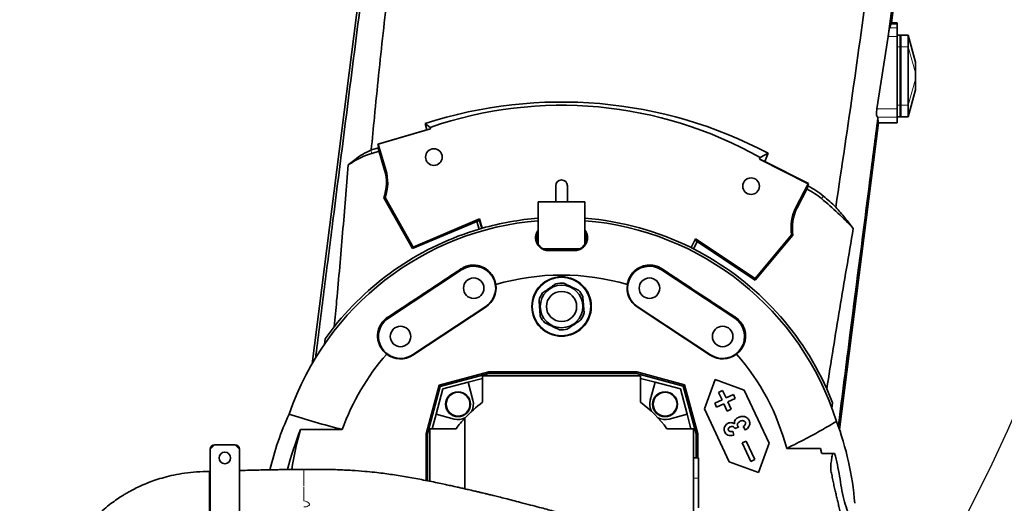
# Model space of a CAD drawing. Header units: millimetres. Extents: x 0 to 11920, y 0 to 8400.
# Tile 9 of 48: x 2539 to 3212, y 4770 to 5100. Entities that reach past the tile are written whole.
import ezdxf

# ---------------------------------------------------------------- set-up
doc = ezdxf.new("R2010")
doc.units = ezdxf.units.MM
doc.header["$LTSCALE"] = 20
doc.layers.add('THICK_LINE', color=7, linetype='Continuous')
doc.styles.add('SLDTEXTSTYLE0', font='TXT', dxfattribs={"width": 0.605})
doc.dimstyles.new('SLDDIMSTYLE2', dxfattribs={"dimtxt": 70, "dimasz": 70, "dimexe": 0, "dimexo": 0.0625, "dimgap": 17.5, "dimtad": 1, "dimdec": 0, "dimrnd": 1e-09, "dimzin": 12, "dimdsep": 46, "dimtxsty": 'SLDTEXTSTYLE0', "dimsah": 1, "dimcen": 0.09, "dimadec": 0, "dimazin": 3, "dimtfac": 1, "dimtofl": 0, "dimtmove": 0, "dimatfit": 3, "dimfxl": 1, "dimfrac": 2, "dimtolj": 1, "dimtzin": 12, "dimarcsym": 0})

# ---------------------------------------------------------------- blocks, each defined once
blk = doc.blocks.new('_D_8')
at = {"layer": 'THICK_LINE'}
for p, q in [((2950.23, 6742), (5571.25, 6742)), ((5541.25, 3291), (5541.25, 6742)), ((2949.34, 3291), (5571.25, 3291))]:
    blk.add_line(p, q, dxfattribs=at)
for points in [[(5541.25, 6742), (5531.25, 6672), (5551.25, 6672)], [(5541.25, 3291), (5551.25, 3361), (5531.25, 3361)]]:
    blk.add_solid(points, dxfattribs=at)
at = {"layer": 'THICK_LINE', "insert": (5451.01, 4909.56), "char_height": 70, "attachment_point": 1, "rotation": 90, "style": 'SLDTEXTSTYLE0'}
blk.add_mtext('3451', dxfattribs=at)

msp = doc.modelspace()

# ---------------------------------------------------------------- linework, layer by layer
at = {"color": 7, "linetype": 'Continuous', "lineweight": 35}
for p, q in [((2828.0094767, 5563.1784867), (2738.9279787, 4865.4070342)), ((3134.6076925, 5098.3081179), (3155.8250153, 5264.5024736)), ((3133.4300901, 5094.8746605), (3134.3107594, 5097.4423697)), ((3134.3107594, 5097.4423697), (3134.6076925, 5098.3081179)), ((3138.5382033, 5098.3081179), (3134.6076925, 5098.3081179)), ((3138.5382033, 5098.3081179), (3138.5382033, 5097.4423697)), ((3138.5382033, 5097.4423697), (3138.5382033, 5094.8746605)), ((3138.5382033, 5094.8746605), (3138.5382033, 5088.9652874)), ((3132.3602005, 5088.9652874), (3124.6617467, 5039.6524423)), ((3138.5382033, 5090.0024736), (3140.5382033, 5090.0024736)), ((3138.5382033, 5088.9652874), (3138.5382033, 5039.6524423)), ((3140.5382033, 5082.0024736), (3140.5382033, 5090.0024736)), ((3140.5382033, 5089.868499), (3141.0382033, 5090.0024736)), ((3146.0382033, 5090.0024736), (3141.0382033, 5090.0024736)), ((3141.0382033, 5090.0024736), (3141.0382033, 5082.0024736)), ((3151.0382033, 5071.5024736), (3146.0382033, 5090.0024736)), ((3146.0382033, 5090.0024736), (3146.0382033, 5082.0024736)), ((3140.5382033, 5042.0024736), (3140.5382033, 5082.0024736)), ((3141.0382033, 5082.0024736), (3141.0382033, 5042.0024736)), ((3146.0382033, 5082.0024736), (3146.0382033, 5042.0024736)), ((3151.0382033, 5071.5024719), (3151.0382033, 5071.2498374)), ((3151.0382033, 5071.2498374), (3151.0382033, 5064.1787695)), ((3151.0382033, 5064.1787695), (3151.0382033, 5059.8261777)), ((3151.0382033, 5059.8261777), (3151.0382033, 5052.7551099)), ((3146.0382033, 5034.0024736), (3151.0382033, 5052.5024736)), ((3151.0382033, 5052.7551099), (3151.0382033, 5052.5024736)), ((3138.5382033, 5039.6524423), (3138.5382033, 5033.7793546)), ((3140.5382033, 5034.0024736), (3140.5382033, 5042.0024736)), ((3141.0382033, 5042.0024736), (3141.0382033, 5034.0024736)), ((3146.0382033, 5042.0024736), (3146.0382033, 5034.0024736)), ((3099.1186468, 4820.3239853), (3125.8874029, 5030.0024736)), ((3125.0739326, 5033.7793546), (3125.3574372, 5033.5369455)), ((3125.5168376, 5030.0024736), (3125.3574372, 5033.5369455)), ((3138.5382033, 5030.0024736), (3125.5168376, 5030.0024736)), ((3138.5382033, 5034.0024736), (3140.5382033, 5034.0024736)), ((3138.5382033, 5033.7793546), (3138.5382033, 5030.0024736)), ((3140.5382033, 5034.1364482), (3141.0382033, 5034.0024736)), ((3146.0382033, 5034.0024736), (3141.0382033, 5034.0024736)), ((2817.2233989, 5025.2908035), (2783.9258343, 5015.4650604)), ((2784.172555, 5015.331102), (2819.8475988, 5025.8985314)), ((2817.2233989, 5025.2908035), (2816.2309001, 5029.5163251)), ((2816.2309001, 5029.5163251), (2819.5408162, 5026.9282886)), ((2819.8475988, 5025.8985314), (2817.2233989, 5025.2908035)), ((2819.8475988, 5025.8985314), (2819.5408162, 5026.9282886)), ((2779.3704635, 5011.456822), (2779.0803451, 5011.3293018)), ((2779.3704635, 5011.456822), (2784.6389098, 5013.0263836)), ((2779.7223944, 5009.1617794), (2784.6565429, 5010.6233408)), ((2783.9258343, 5015.4650604), (2784.6389098, 5013.0263836)), ((2784.172555, 5015.331102), (2783.9258343, 5015.4650604)), ((2789.3175718, 4997.9618162), (2784.172555, 5015.331102)), ((2784.6389098, 5013.0263836), (2784.2844276, 5011.8795811)), ((2788.4805038, 4997.7138653), (2784.2844276, 5011.8795811)), ((2768.0371768, 5004.7812541), (2763.6629213, 5001.3365099)), ((3044.9613772, 5006.2332298), (3044.4899934, 5005.265292)), ((3077.6622393, 4988.3631885), (3044.4899934, 5005.265292)), ((3044.4899934, 5005.265292), (3048.1556871, 5003.6687018)), ((3050.477328, 5009.1990051), (3044.9613772, 5006.2332298)), ((3050.477328, 5009.1990051), (3048.1556871, 5003.6687018)), ((3048.1556871, 5003.6687018), (3078.0617966, 4988.4930125)), ((2905.3382033, 4987.0024736), (2905.3382033, 4976.0024736)), ((2913.3382033, 4976.0024736), (2913.3382033, 4987.0024736)), ((3069.4380753, 4972.2223578), (3077.6622393, 4988.3631885)), ((3070.2159411, 4971.8260154), (3077.4157469, 4985.9564299)), ((3078.0617966, 4988.4930125), (3077.2916195, 4986.9691903)), ((3077.2916195, 4986.9691903), (3077.4359181, 4986.8989171)), ((3077.2916195, 4986.9691903), (3077.3278437, 4986.6756374)), ((3077.3278437, 4986.6756374), (3077.4157469, 4985.9564299)), ((3077.6622393, 4988.3631885), (3078.0617966, 4988.4930125)), ((2788.8266327, 4978.9119051), (2787.8693967, 4978.830911)), ((2807.5663391, 4944.0166831), (2787.8693967, 4978.830911)), ((2807.9424802, 4945.1247591), (2788.8266327, 4978.9119051)), ((2893.3382033, 4976.0024736), (2925.3382033, 4976.0024736)), ((2893.3382033, 4971.0024736), (2893.3382033, 4976.0024736)), ((2893.3382033, 4947.0024736), (2893.3382033, 4971.0024736)), ((2925.3382033, 4971.0024736), (2925.3382033, 4976.0024736)), ((2925.3382033, 4947.0024736), (2925.3382033, 4971.0024736)), ((2852.6074232, 4963.135489), (2807.5663391, 4944.0166831)), ((2853.2239751, 4964.3456133), (2807.9424802, 4945.1247591)), ((2851.3935801, 4962.6202432), (2852.9611574, 4957.328191)), ((2852.6074232, 4963.135489), (2853.1442942, 4963.8914099)), ((2853.1442942, 4963.8914099), (2853.2239751, 4964.3456133)), ((2853.1442942, 4963.8914099), (2854.8881319, 4957.8884074)), ((2855.0954529, 4957.9474239), (2853.2239751, 4964.3456133)), ((3000.7323176, 4950.6452429), (2997.7533747, 4944.7241871)), ((3000.8614243, 4949.51286), (3000.5262093, 4950.2355746)), ((3000.7323176, 4950.6452429), (3041.4962539, 4923.664182)), ((3000.8614243, 4949.51286), (3041.6641657, 4922.5061147)), ((3041.4962539, 4923.664182), (3066.4492231, 4953.4019727)), ((3041.6641657, 4922.5061147), (3067.37567, 4953.1478924)), ((3066.4492231, 4953.4019727), (3067.37567, 4953.1478924)), ((2807.9424802, 4945.1247591), (2807.5663391, 4944.0166831)), ((2893.3382033, 4947.0024736), (2896.3382033, 4944.0024736)), ((2896.3382033, 4944.0024736), (2922.3382033, 4944.0024736)), ((2918.3382033, 4942.9526097), (2900.3382033, 4942.9526097)), ((2918.3382033, 4942.72426), (2900.3382033, 4942.72426)), ((2922.3382033, 4944.0024736), (2925.3382033, 4947.0024736)), ((2999.4553175, 4943.8672687), (3001.9610454, 4948.7850367)), ((2841.0755702, 4929.5216147), (2791.0755702, 4896.5216147)), ((2977.6008364, 4929.5216147), (3027.6008364, 4896.5216147)), ((3041.4962539, 4923.664182), (3041.6641657, 4922.5061147)), ((2807.6008364, 4871.4833325), (2857.6008364, 4904.4833325)), ((2807.7596127, 4871.2427624), (2857.7596127, 4904.2427624)), ((2960.9167939, 4904.2427624), (3010.9167939, 4871.2427624)), ((3011.0755702, 4871.4833325), (2961.0755702, 4904.4833325)), ((2747.8132679, 4882.3798772), (2754.0135087, 4890.6005693)), ((2747.3931398, 4878.4839036), (2747.8132679, 4882.3798772)), ((2825.6462963, 4850.6943806), (2859.5942837, 4859.7907164)), ((2826.5235071, 4849.8171698), (2859.7357258, 4858.7163569)), ((2855.3382033, 4855.3947785), (2845.4687428, 4852.7502645)), ((2855.3382033, 4857.0024736), (2855.3382033, 4839.0024736)), ((2963.3382033, 4857.0024736), (2855.3382033, 4857.0024736)), ((2859.5942837, 4859.7907164), (2859.7357258, 4858.7163569)), ((2859.5942837, 4859.7907164), (2960.6701794, 4859.7907164)), ((2859.7357258, 4858.7163569), (2960.5287373, 4858.7163569)), ((2960.6701794, 4859.7907164), (2960.5287373, 4858.7163569)), ((2960.5287373, 4858.7163569), (2992.4884953, 4850.1527656)), ((2960.6701794, 4859.7907164), (2993.3657061, 4851.0299764)), ((2963.3382033, 4839.0024736), (2963.3382033, 4857.0024736)), ((2973.2076637, 4852.7502645), (2963.3382033, 4855.3947785)), ((2816.7627197, 4817.5404215), (2825.6462963, 4850.6943806)), ((2817.8370792, 4817.3989794), (2826.5235071, 4849.8171698)), ((2825.6462963, 4850.6943806), (2826.5235071, 4849.8171698)), ((2845.4687428, 4852.7502645), (2828.2138476, 4848.1268293)), ((2848.7697463, 4840.4307517), (2845.4687428, 4852.7502645)), ((2973.2076637, 4852.7502645), (2969.9066602, 4840.4307517)), ((2990.4625589, 4848.1268293), (2973.2076637, 4852.7502645)), ((2993.3657061, 4851.0299764), (2992.4884953, 4850.1527656)), ((2992.4884953, 4850.1527656), (3001.2648458, 4817.3989794)), ((2993.3657061, 4851.0299764), (3002.3392053, 4817.5404215)), ((3006.9238491, 4834.574966), (3014.179192, 4854.5088567)), ((3014.179192, 4854.5088567), (3034.1130827, 4847.2535138)), ((2828.2138476, 4848.1268293), (2823.5904124, 4830.8719341)), ((2995.0859942, 4830.8719341), (2990.4625589, 4848.1268293)), ((3016.6232947, 4845.7181592), (3019.342218, 4846.986014)), ((3018.9476951, 4840.7334664), (3016.6232947, 4845.7181592)), ((3019.342218, 4846.986014), (3021.6666185, 4842.0013212)), ((3021.6666185, 4842.0013212), (3026.6513113, 4844.3257216)), ((3027.9191661, 4841.6067983), (3022.9344733, 4839.2823978)), ((3026.6513113, 4844.3257216), (3027.9191661, 4841.6067983)), ((3034.1130827, 4847.2535138), (3051.0178132, 4811.0012024)), ((3090.4417406, 4848.2659879), (3094.4523329, 4838.661451)), ((3013.9630023, 4838.409066), (3018.9476951, 4840.7334664)), ((3015.2308571, 4835.6901426), (3013.9630023, 4838.409066)), ((3020.2155499, 4838.0145431), (3015.2308571, 4835.6901426)), ((3022.5399503, 4833.0298502), (3020.2155499, 4838.0145431)), ((3022.9344733, 4839.2823978), (3025.2588737, 4834.297705)), ((3094.4523329, 4838.661451), (3093.8728116, 4834.8438716)), ((2823.5904124, 4830.8719341), (2820.9458984, 4821.0024736)), ((2823.5904124, 4830.8719341), (2835.9099252, 4827.5709306)), ((2843.3382033, 4828.1907078), (2843.3382033, 4779.8776392)), ((2982.7664814, 4827.5709306), (2995.0859942, 4830.8719341)), ((2997.7305081, 4821.0024736), (2995.0859942, 4830.8719341)), ((3023.8285796, 4798.3226545), (3006.9238491, 4834.574966)), ((3025.2588737, 4834.297705), (3022.5399503, 4833.0298502)), ((3030.2844886, 4821.9646203), (3027.5876132, 4821.0519947)), ((3034.8701318, 4820.076509), (3033.3370361, 4822.3976127)), ((2731.1214465, 4820.3809597), (2759.5659187, 4820.3809597)), ((2816.7627197, 4817.5404215), (2817.8370792, 4817.3989794)), ((2816.7627197, 4785.5694343), (2816.7627197, 4817.5404215)), ((2817.8370792, 4785.3577188), (2817.8370792, 4817.3989794)), ((2819.3382033, 4785.0600741), (2819.3382033, 4821.0024736)), ((2819.3382033, 4821.0024736), (2837.3382033, 4821.0024736)), ((2999.3382033, 4821.0024736), (2981.3382033, 4821.0024736)), ((2999.3382033, 4730.9385294), (2999.3382033, 4821.0024736)), ((3002.3392053, 4817.5404215), (3001.2648458, 4817.3989794)), ((3001.2648458, 4817.3989794), (3001.2648458, 4801.0024736)), ((3002.3392053, 4817.5404215), (3002.3392053, 4801.0024736)), ((3026.3318022, 4819.2257963), (3026.9491511, 4816.6145712)), ((2672.3382033, 4810.0024736), (2669.3382033, 4807.0024736)), ((2672.3382033, 4810.0024736), (2686.3382033, 4810.0024736)), ((2689.3382033, 4807.0024736), (2686.3382033, 4810.0024736)), ((3032.6827886, 4811.2784633), (3035.401712, 4812.5463181)), ((3038.5994443, 4798.5901543), (3032.6827886, 4811.2784633)), ((3035.401712, 4812.5463181), (3041.3183677, 4799.8580091)), ((3051.0178132, 4811.0012024), (3043.7624703, 4791.0673116)), ((2669.3382033, 4745.0024736), (2669.3382033, 4807.0024736)), ((2689.3382033, 4807.0024736), (2689.3382033, 4745.0024736)), ((3086.1538575, 4807.5649699), (3063.0772156, 4807.5649699)), ((3095.840741, 4804.1157268), (3087.1252159, 4804.1157268)), ((3002.8382033, 4801.0024736), (2999.3382033, 4801.0024736)), ((3002.8382033, 4801.0024736), (3002.8382033, 4787.2239295)), ((3043.7624703, 4791.0673116), (3023.8285796, 4798.3226545)), ((3041.3183677, 4799.8580091), (3038.5994443, 4798.5901543)), ((2669.3380852, 4791.7431456), (2668.9962005, 4791.7297209)), ((2668.9981737, 4791.6841153), (2668.9981737, 4761.4034309)), ((3002.8382033, 4787.2239295), (3002.8382033, 4767.0024736))]:
    msp.add_line(p, q, dxfattribs=at)
at = {"color": 8, "linetype": 'Continuous', "lineweight": 18}
for p, q in [((3134.3107594, 5097.4423697), (3138.5382033, 5097.4423697)), ((3138.5382033, 5094.8746605), (3133.4300901, 5094.8746605)), ((3138.5382033, 5088.9652874), (3132.3602005, 5088.9652874)), ((3146.0382033, 5090.0024736), (3151.0382033, 5071.2498374)), ((3138.5382033, 5082.0024736), (3140.5382033, 5082.0024736)), ((3140.5382033, 5082.0024736), (3141.0382033, 5082.0024736)), ((3146.0382033, 5082.0024736), (3141.0382033, 5082.0024736)), ((3146.0382033, 5082.0024736), (3151.0382033, 5064.1787695)), ((3146.0382033, 5042.0024736), (3151.0382033, 5059.8261777)), ((3146.0382033, 5034.0024736), (3151.0382033, 5052.7551099)), ((3138.5382033, 5039.6524423), (3124.6617467, 5039.6524423)), ((3138.5382033, 5042.0024736), (3140.5382033, 5042.0024736)), ((3140.5382033, 5042.0024736), (3141.0382033, 5042.0024736)), ((3146.0382033, 5042.0024736), (3141.0382033, 5042.0024736)), ((3138.5382033, 5033.7793546), (3125.0739326, 5033.7793546)), ((2779.0803451, 5011.3293018), (2779.7223944, 5009.1617794)), ((2768.0371768, 5004.7812541), (2768.3802041, 5004.204014)), ((2789.3175718, 4997.9618162), (2788.4805038, 4997.7138653)), ((3077.4359181, 4986.8989171), (3077.3278437, 4986.6756374)), ((3088.2496043, 4979.8470712), (3086.8808936, 4978.2187642)), ((3069.4380753, 4972.2223578), (3070.2159411, 4971.8260154)), ((2900.3382033, 4942.9526097), (2900.3382033, 4942.72426)), ((2918.3382033, 4942.9526097), (2918.3382033, 4942.72426)), ((2841.0755702, 4929.5216147), (2840.6357917, 4930.1879458)), ((2977.6008364, 4929.5216147), (2978.0406149, 4930.1879458)), ((2857.6008364, 4904.4833325), (2857.7596127, 4904.2427624)), ((2961.0755702, 4904.4833325), (2960.9167939, 4904.2427624)), ((2791.0755702, 4896.5216147), (2790.6505697, 4897.1655548)), ((3027.6008364, 4896.5216147), (3028.0258369, 4897.1655548)), ((2807.6008364, 4871.4833325), (2807.7596127, 4871.2427624)), ((3011.0755702, 4871.4833325), (3010.9167939, 4871.2427624)), ((3002.8382033, 4787.2239295), (2999.3382033, 4787.2239295))]:
    msp.add_line(p, q, dxfattribs=at)
at = {"color": 7, "linetype": 'Continuous', "lineweight": 35}
for centre, radius in [((2822.1230667, 5006.6240919), 5.6830997), ((3038.7604858, 4986.7179095), 5.681541), ((2849.3382033, 4917.0024736), 7), ((2909.3382033, 4904.5024736), 20.2882428), ((2909.3382033, 4904.5024736), 20), ((2969.3382033, 4917.0024736), 7), ((2909.3382033, 4904.5024736), 14.5326443), ((2909.3382033, 4904.5024736), 10.3068483), ((2799.3382033, 4884.0024736), 7), ((3019.3382033, 4884.0024736), 7), ((2838.6275252, 4837.7131517), 8.5), ((2838.6275252, 4837.7131517), 8.135), ((2980.0488814, 4837.7131517), 8.5), ((2980.0488814, 4837.7131517), 8.135), ((2679.3382033, 4801.0024736), 3.9514364)]:
    msp.add_circle(centre, radius, dxfattribs=at)
for centre, radius, start, end in [((2909.3382033, 4767.0024736), 275, 60.4505086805, 109.0586562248), ((2909.3382033, 4767.0024736), 275.9234102, 120.7210743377, 121.8674199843), ((2793.9231617, 4961.2207927), 50, 106.5, 120.7210743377), ((2759.7159117, 4989.193405), 30, 339.7927794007, 16.5), ((2759.7159117, 4989.193405), 30.8730192, 340.5474911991, 16.5), ((2909.3382033, 4987.0024736), 4, 0, 180), ((3054.7084349, 4939.9443224), 50, 49.950500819, 63.7525404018), ((2909.3382033, 4767.0024736), 275.9234102, 43.7709135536, 49.950500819), ((3096.9461369, 4958.2063004), 30.8730192, 153, 188.9525088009), ((3096.9461369, 4958.2063004), 30, 153, 189.7072205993), ((2909.3382033, 4767.0024736), 196.7818645, 94.6637711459, 161.0202946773), ((2909.3382033, 4767.0024736), 198.5, 94.6233152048, 105.8585404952), ((2909.3382033, 4767.0024736), 198.5, 63.5500118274, 85.3766847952), ((2909.3382033, 4767.0024736), 196.7818645, 17.4470551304, 85.3362288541), ((2909.3382033, 4767.0024736), 198.5, 106.5, 141.4893253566), ((2909.3382033, 4767.0024736), 198.5, 105.9207597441, 106.5), ((2909.3382033, 4767.0024736), 198.5, 105.8585404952, 105.9207597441), ((2900.3382033, 4951.0024736), 8.049864, 150.4098592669, 209.5901407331), ((2918.3382033, 4951.0024736), 8.049864, 330.4098592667, 29.5901407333), ((2900.3382033, 4951.0024736), 8.049864, 210.0717536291, 239.928246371), ((2900.3382033, 4951.0024736), 8.049864, 240.4098592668, 270), ((2918.3382033, 4951.0024736), 8.049864, 270, 299.5901407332), ((2918.3382033, 4951.0024736), 8.049864, 300.0717536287, 329.9282463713), ((2909.3382033, 4767.0024736), 198.5, 63, 63.5500118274), ((2909.3382033, 4767.0024736), 198.5, 24.1663945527, 63), ((2849.3382033, 4917.0024736), 15, 303.4248111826, 123.4248111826), ((2969.3382033, 4917.0024736), 15, 56.5751888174, 236.5751888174), ((2909.3382033, 4767.0024736), 159, 73.5891122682, 106.4108877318), ((2849.3382033, 4917.0024736), 15.2882428, 303.4248111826, 9.4965824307), ((2909.3382033, 4904.5024736), 16, 84.837413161, 104.1091435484), ((2909.3382033, 4904.5024736), 16, 24.837413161, 44.1091435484), ((2969.3382033, 4917.0024736), 15.2882428, 170.5034175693, 236.5751888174), ((2909.3382033, 4904.5024736), 16, 144.837413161, 164.1091435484), ((2799.3382033, 4884.0024736), 15, 123.4248111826, 303.4248111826), ((2909.3382033, 4904.5024736), 16, 204.837413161, 224.1091435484), ((2909.3382033, 4904.5024736), 16, 324.837413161, 344.1091435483), ((3019.3382033, 4884.0024736), 15, 236.5751888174, 56.5751888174), ((2909.3382033, 4904.5024736), 16, 264.837413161, 284.1091435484), ((2909.3382033, 4767.0024736), 159, 138.6878767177, 160.3840535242), ((2799.3382033, 4884.0024736), 15.2882428, 231.9219235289, 303.4248111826), ((3019.3382033, 4884.0024736), 15.2882428, 236.5751888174, 308.0780764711), ((2909.3382033, 4767.0024736), 159, 14.7801056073, 41.3121232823), ((2909.3382033, 4767.0024736), 90, 126.8698976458, 137.1665719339), ((2838.6275252, 4837.7131517), 10.5, 331.8114130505, 15), ((2909.3382033, 4767.0024736), 90, 36.8698976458, 53.1301023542), ((2980.0488814, 4837.7131517), 10.5, 165, 208.1885869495), ((2838.6275252, 4837.7131517), 10.5, 255, 298.1885869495), ((2909.3382033, 4767.0024736), 90, 137.1665719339, 143.1301023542), ((2980.0488814, 4837.7131517), 10.5, 241.8114130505, 285), ((2909.3382033, 4767.0024736), 186.0389077, 163.326284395, 171.9335258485), ((2672.3382033, 4807.0024736), 3, 90, 180), ((2686.3382033, 4807.0024736), 3, 0, 90), ((2909.3382033, 4767.0024736), 181.4086318, 11.9299489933, 12.9204132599)]:
    msp.add_arc(centre, radius, start, end, dxfattribs=at)
for centre, major_axis, ratio, start_param, end_param in [((3132.6873887, 5088.9652874), (0.7942426, 5.9999303), 0.0364192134, 0.1788476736, 1.264432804), ((2909.3382033, 4740.3176531), (0, 303.9279329), 0.996138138, 5.7982129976, 6.5957859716), ((3054.7084349, 4940.2289821), (0, 51.9098918), 0.9999849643, 5.5806537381, 5.8299991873), ((2909.3382033, 4768.5208724), (0, 276.8917014), 0.9999849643, 5.5403940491, 5.5806537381), ((2909.3382033, 4745.1611337), (0, 205.8882133), 0.9943572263, 1.1407292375, 1.3367850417), ((2909.3382033, 4754.7103253), (0, 201.1387264), 0.9981308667, 4.7884197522, 5.0747069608), ((2909.3382033, 4746.4346472), (0, 193.8833905), 0.9943572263, 1.1794905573, 1.3278671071), ((2909.3382033, 4755.7224664), (0, 184.5768717), 0.9981308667, 4.9776745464, 4.9970917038), ((2909.3382033, 4610.4930492), (0, 287.1517039), 0.8384094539, 5.4523878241, 5.4542131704)]:
    msp.add_ellipse(centre, major_axis=major_axis, ratio=ratio, start_param=start_param, end_param=end_param, dxfattribs=at)
for points, knots in [([(3179.2227577, 5702.86718), (3179.6609209, 5698.9705448), (3180.5376304, 5691.1738694), (3181.7159388, 5675.4990662), (3182.2350664, 5659.7264645), (3182.0418014, 5643.8991799), (3181.5378097, 5631.9627149), (3180.6772794, 5620.0292024), (3179.0433042, 5604.0349202), (3176.3334625, 5584.0365608), (3172.0634047, 5551.9492868), (3164.8219378, 5496.7791344), (3154.836824, 5418.4993651), (3143.282297, 5325.1190778), (3131.9919446, 5231.7070732), (3120.7585177, 5141.7538287), (3108.9785138, 5055.3356812), (3100.7330783, 5000.096085), (3096.6101313, 4972.4747511)], [0, 0, 0, 0, 0.0159821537, 0.031978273, 0.064064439, 0.0802719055, 0.096493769, 0.1127581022, 0.1290357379, 0.1620204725, 0.1950082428, 0.2609813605, 0.3888237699, 0.5166681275, 0.6445102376, 0.7723533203, 0.8861703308, 1, 1, 1, 1]), ([(2779.3704635, 5011.456822), (2780.0843408, 5018.9668646), (2782.6148124, 5045.5876161), (2787.3065097, 5091.2919554), (2794.2243069, 5148.4857858), (2801.7284122, 5205.6171125), (2809.9885506, 5265.7814121), (2818.6816732, 5329.0146763), (2827.5026689, 5395.3584737), (2836.0182324, 5461.7449333), (2841.7971525, 5510.5231524), (2845.4928097, 5541.6134748), (2846.7089699, 5555.0789236), (2847.1870721, 5568.6192338), (2847.1045946, 5582.2740919), (2846.3766541, 5596.0127034), (2845.0069033, 5609.8240955), (2842.9983165, 5623.6096203), (2840.1063715, 5638.3774793), (2836.7792641, 5652.1957401), (2833.85224, 5661.2793255), (2832.6862605, 5664.89777)], [0, 0, 0, 0, 0.03433637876, 0.1217117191, 0.20910696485, 0.29653539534, 0.38396740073, 0.4855009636, 0.58703549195, 0.68857637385, 0.79012190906, 0.81059559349, 0.83107826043, 0.85163855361, 0.87223977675, 0.89321565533, 0.9142359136, 0.93539110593, 0.95659170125, 0.98270831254, 1, 1, 1, 1]), ([(3132.718589, 5090.8024061), (3135.0723063, 5109.0981781), (3139.779743, 5145.6897388), (3146.6040454, 5198.7554234), (3153.1774553, 5249.9724056), (3159.4980856, 5299.3391392), (3165.7854376, 5348.6377049), (3171.9783304, 5397.2979343), (3178.1044091, 5445.3805837), (3183.5155099, 5487.6781929), (3188.28737, 5524.7777267), (3192.4093616, 5556.6549737), (3195.1943651, 5577.9477642), (3196.5866584, 5588.592566)], [0, 0, 0, 0, 0.1101406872, 0.2202814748, 0.319490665, 0.4186991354, 0.5179389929, 0.6171807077, 0.7127981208, 0.8084116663, 0.8722785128, 0.9361488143, 1, 1, 1, 1]), ([(2828.8883595, 5561.0163746), (2827.1466751, 5547.4566914), (2823.663104, 5520.3357504), (2818.5009751, 5479.4959311), (2813.3596941, 5438.6144258), (2808.2269502, 5397.7133171), (2800.4004877, 5335.7303073), (2789.8894275, 5252.653726), (2778.4977497, 5162.3121912), (2768.8158241, 5085.995416), (2760.8772728, 5023.6404521), (2753.7344152, 4967.4970907), (2747.4013839, 4917.5368312), (2743.5249393, 4886.8652099), (2741.5050836, 4870.7582477), (2741.3171473, 4869.2595841)], [0, 0, 0, 0, 0.0590012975, 0.1180094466, 0.1770332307, 0.2360616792, 0.2950800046, 0.4456866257, 0.5962936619, 0.6865414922, 0.7767910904, 0.86704045, 0.9302769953, 0.9935126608, 1, 1, 1, 1]), ([(3132.718589, 5090.8024061), (3132.6137295, 5090.3275159), (3132.4804949, 5089.7241206), (3132.3813215, 5089.0985213), (3132.3602005, 5088.9652874)], [0, 0, 0, 0, 0.78702995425, 1, 1, 1, 1]), ([(3124.6617467, 5039.6524423), (3124.5765607, 5039.007794), (3124.4061308, 5037.7180587), (3124.3998335, 5035.9707641), (3124.5844689, 5034.6212837), (3124.8532349, 5033.9934174), (3125.03774, 5033.8144592), (3125.0739326, 5033.7793546)], [0, 0, 0, 0, 0.2360984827, 0.4723576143, 0.7057884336, 0.9422872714, 1, 1, 1, 1]), ([(3098.298635, 4822.6427194), (3101.0390933, 4844.0133583), (3108.2481053, 4900.2306684), (3117.2648082, 4970.5232538), (3123.5498655, 5019.4621916), (3125.3574372, 5033.5369455)], [0, 0, 0, 0, 0.3040569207, 0.7998479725, 1, 1, 1, 1]), ([(2779.0803451, 5011.3293018), (2777.1756295, 5010.4250499), (2773.361867, 5008.6144898), (2769.8134168, 5006.0599664), (2768.0371768, 5004.7812541)], [0, 0, 0, 0, 0.4994321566, 1, 1, 1, 1]), ([(2754.0135087, 4890.6005693), (2754.5970479, 4896.5175396), (2756.7070478, 4917.9125132), (2759.8358747, 4954.8336602), (2762.3872212, 4985.8353416), (2763.6629213, 5001.3365099)], [0, 0, 0, 0, 0.1604661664, 0.5802242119, 1, 1, 1, 1]), ([(3108.5856722, 4957.8798543), (3106.7106887, 4960.3079636), (3102.9597377, 4965.1654567), (3098.7270369, 4970.0378935), (3096.6101313, 4972.4747511)], [0, 0, 0, 0, 0.4998688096, 1, 1, 1, 1]), ([(2900.3382033, 4942.72426), (2900.1222701, 4942.7285948), (2899.4666623, 4942.7417561), (2898.5966777, 4942.8771373), (2897.7588529, 4943.100124), (2896.9476445, 4943.3830852), (2896.181421, 4943.7490777), (2895.4601498, 4944.1952214), (2894.7569189, 4944.7054674), (2894.113814, 4945.2940708), (2893.53188, 4945.959042), (2893.1190652, 4946.5124156), (2892.7414946, 4947.1151033), (2892.4140135, 4947.7467607), (2892.1299776, 4948.424755), (2891.8980153, 4949.1453598), (2891.7252873, 4949.9093435), (2891.6210164, 4950.6914546), (2891.5872974, 4951.4974664), (2891.6295043, 4952.3197214), (2891.7533857, 4953.1571423), (2891.9623447, 4953.9935304), (2892.2525708, 4954.8060817), (2892.6245366, 4955.5817525), (2892.9820769, 4956.2008017), (2893.2487948, 4956.5475551), (2893.3382033, 4956.6637929)], [0, 0, 0, 0, 0.0304843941, 0.0925554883, 0.1242081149, 0.1546890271, 0.2165795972, 0.248028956, 0.2807723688, 0.3471507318, 0.3808186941, 0.4180420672, 0.4554798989, 0.4935551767, 0.5318359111, 0.5739532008, 0.6163275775, 0.659491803, 0.7029221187, 0.7483030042, 0.7939971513, 0.8407071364, 0.8877833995, 0.9323778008, 0.9773318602, 1, 1, 1, 1]), ([(2925.3382033, 4956.6724028), (2925.3897573, 4956.6060816), (2925.5832783, 4956.3571287), (2925.8706339, 4955.8955509), (2926.199213, 4955.2911946), (2926.4851681, 4954.6399163), (2926.7243302, 4953.9475764), (2926.9087214, 4953.2129022), (2927.0293659, 4952.4617961), (2927.0855113, 4951.6820633), (2927.0706544, 4950.8805932), (2926.9779868, 4950.0585399), (2926.8052201, 4949.2374751), (2926.5515517, 4948.4295909), (2926.2184095, 4947.6445434), (2925.8040579, 4946.8840478), (2925.3029989, 4946.1502104), (2924.7641556, 4945.5136522), (2924.0464463, 4944.8089428), (2923.2883138, 4944.2249594), (2922.4508249, 4943.7340164), (2921.5625153, 4943.308398), (2920.60366, 4942.9936643), (2919.4402744, 4942.7665969), (2918.7579966, 4942.7403867), (2918.3382033, 4942.72426)], [0, 0, 0, 0, 0.0129745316, 0.0487031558, 0.085033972, 0.1215572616, 0.1619959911, 0.2026747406, 0.2440803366, 0.2857262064, 0.3302929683, 0.3751524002, 0.4209415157, 0.4670574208, 0.5124745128, 0.558238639, 0.6051704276, 0.6525419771, 0.6878873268, 0.7596862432, 0.7962579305, 0.8316121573, 0.9038130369, 0.940817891, 1, 1, 1, 1]), ([(3108.5856722, 4957.8798543), (3105.4724674, 4939.6258692), (3099.2459831, 4903.1174613), (3093.3765116, 4866.5499586), (3090.4417406, 4848.2659879)], [0, 0, 0, 0, 0.4999940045, 1, 1, 1, 1]), ([(2790.6505697, 4897.1655548), (2794.7982423, 4899.8793252), (2803.1035616, 4905.3133919), (2815.6087199, 4913.5544972), (2828.1419534, 4921.8542521), (2836.4677807, 4927.4077812), (2840.6357917, 4930.1879458)], [0, 0, 0, 0, 0.24848337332, 0.49756428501, 0.74847453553, 1, 1, 1, 1]), ([(2840.6357917, 4930.1879458), (2841.2972164, 4930.5884273), (2842.6200229, 4931.3893642), (2844.8122869, 4932.20469), (2847.0821516, 4932.6922646), (2849.391198, 4932.8360255), (2851.6732917, 4932.6306594), (2853.9343358, 4932.0887523), (2856.1026543, 4931.1994063), (2858.1997503, 4929.9393193), (2860.100794, 4928.3265637), (2861.8048359, 4926.3219914), (2863.1604108, 4923.9949478), (2864.0360515, 4921.6736246), (2864.3072224, 4920.1437782), (2864.4169275, 4919.5248621)], [0, 0, 0, 0, 0.070211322, 0.140418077, 0.2105870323, 0.2807734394, 0.3519409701, 0.4231361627, 0.5000301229, 0.5769552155, 0.6623458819, 0.7477628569, 0.8418971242, 0.9360377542, 1, 1, 1, 1]), ([(2954.2594791, 4919.5248621), (2954.4819393, 4920.6071675), (2954.926866, 4922.7718082), (2956.3799472, 4925.6245078), (2958.2732601, 4928.0519728), (2960.5049493, 4929.9958514), (2963.0848262, 4931.4782383), (2965.8208838, 4932.4276811), (2968.6383413, 4932.8326422), (2971.3151434, 4932.7504268), (2973.849441, 4932.2122768), (2976.097272, 4931.3746014), (2977.4210548, 4930.5662652), (2978.0406149, 4930.1879458)], [0, 0, 0, 0, 0.112382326, 0.2247677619, 0.3241326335, 0.4234526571, 0.5187792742, 0.6140297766, 0.6990745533, 0.7840662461, 0.8590552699, 0.9340347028, 1, 1, 1, 1]), ([(2978.0406149, 4930.1879458), (2982.1581748, 4927.4413815), (2990.4031282, 4921.9416937), (3002.8848303, 4913.6753011), (3015.4406767, 4905.4000248), (3023.8273435, 4899.9126289), (3028.0258369, 4897.1655548)], [0, 0, 0, 0, 0.24848737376, 0.49756818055, 0.74847496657, 1, 1, 1, 1]), ([(2896.2578653, 4913.7168514), (2897.0199129, 4914.2400691), (2898.5662704, 4915.3017897), (2900.9335813, 4916.9271723), (2903.262225, 4918.5260063), (2904.7059467, 4919.5172576), (2905.4378867, 4920.0198036)], [0, 0, 0, 0, 0.2547838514, 0.5170109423, 0.7551335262, 1, 1, 1, 1]), ([(2910.7779195, 4920.4375675), (2911.5087852, 4920.088544), (2912.9861385, 4919.3830366), (2915.2148794, 4918.3187055), (2917.3850484, 4917.2823454), (2919.2333078, 4916.3997125), (2920.3631769, 4915.8601456), (2920.826447, 4915.6389119)], [0, 0, 0, 0, 0.2236453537, 0.4520710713, 0.6525874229, 0.8575535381, 1, 1, 1, 1]), ([(2894.818149, 4897.7817575), (2894.7824618, 4898.2379271), (2894.7108813, 4899.1528992), (2894.5996123, 4900.5751861), (2894.485291, 4902.0364889), (2894.3726295, 4903.4765753), (2894.2633798, 4904.8730503), (2894.1579944, 4906.2201305), (2894.0529009, 4907.5634799), (2893.9841282, 4908.4425618), (2893.949643, 4908.8833654)], [0, 0, 0, 0, 0.1270074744, 0.2547480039, 0.3852955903, 0.5170478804, 0.6356566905, 0.7551837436, 0.8772402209, 1, 1, 1, 1]), ([(2923.8582575, 4911.2231897), (2923.8939448, 4910.7670201), (2923.9655253, 4909.8520481), (2924.0767943, 4908.4297612), (2924.1911156, 4906.9684584), (2924.3037771, 4905.5283719), (2924.4130268, 4904.131897), (2924.5184122, 4902.7848168), (2924.6235057, 4901.4414673), (2924.6922784, 4900.5623855), (2924.7267636, 4900.1215819)], [0, 0, 0, 0, 0.1270074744, 0.2547480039, 0.3852955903, 0.5170478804, 0.6356566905, 0.7551837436, 0.8772402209, 1, 1, 1, 1]), ([(2789.9094132, 4871.9680113), (2789.4859825, 4872.3022931), (2788.6353588, 4872.9738269), (2787.493348, 4874.1544699), (2786.4590283, 4875.4631095), (2785.6094278, 4876.8270033), (2784.9346126, 4878.2046616), (2784.4153344, 4879.5798925), (2784.0225534, 4881.0298503), (2783.7778385, 4882.4949185), (2783.676191, 4883.9514855), (2783.7089721, 4885.3947783), (2783.8831769, 4886.8669295), (2784.1917134, 4888.2743869), (2784.6116115, 4889.5946801), (2785.1233306, 4890.8273132), (2785.7554707, 4892.0377192), (2786.4706624, 4893.1496944), (2787.4911047, 4894.4768809), (2788.6347608, 4895.6437384), (2789.8194073, 4896.6020804), (2790.4060412, 4896.9997803), (2790.6505697, 4897.1655548)], [0, 0, 0, 0, 0.0578294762, 0.1161727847, 0.1761612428, 0.2367282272, 0.2878030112, 0.3392551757, 0.3919524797, 0.4451069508, 0.4932537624, 0.5417945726, 0.5916679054, 0.6420429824, 0.6847397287, 0.7277916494, 0.7720264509, 0.8166959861, 0.8547087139, 0.9321680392, 0.9717253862, 1, 1, 1, 1]), ([(3028.0258369, 4897.1655548), (3028.3390899, 4896.9507905), (3029.2896362, 4896.299102), (3030.4481088, 4895.2525075), (3031.4801952, 4894.0960554), (3032.4183041, 4892.8669241), (3033.2106051, 4891.5434285), (3033.8440894, 4890.1509888), (3034.2393163, 4889.0756958), (3034.5525762, 4887.978771), (3034.7839579, 4886.8595567), (3034.9338068, 4885.7069856), (3034.9963466, 4884.5320982), (3034.9672092, 4883.3373894), (3034.845223, 4882.147494), (3034.6254558, 4880.9408227), (3034.3024377, 4879.7304049), (3033.8691288, 4878.5209893), (3033.3342578, 4877.3476532), (3032.6872385, 4876.1960594), (3031.9268707, 4875.0815338), (3031.0468556, 4874.0109992), (3030.0631349, 4873.0147995), (3029.2798124, 4872.3522566), (3028.8342834, 4872.0184303), (3028.7669934, 4871.9680113)], [0, 0, 0, 0, 0.0363407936, 0.1102738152, 0.1479589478, 0.1842997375, 0.2581886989, 0.2958063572, 0.3329124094, 0.3702494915, 0.4082804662, 0.4465367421, 0.4868181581, 0.5273402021, 0.5685806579, 0.6100532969, 0.6547724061, 0.6997608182, 0.7455634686, 0.7916341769, 0.8406629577, 0.8900057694, 0.9403285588, 0.9909875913, 1, 1, 1, 1]), ([(2907.898487, 4888.5673797), (2907.4352136, 4888.7886151), (2906.3193358, 4889.3215005), (2904.4719816, 4890.2037011), (2902.3190062, 4891.2318505), (2900.0755972, 4892.3031863), (2898.5977383, 4893.008935), (2897.8499596, 4893.3660354)], [0, 0, 0, 0, 0.1424461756, 0.343107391, 0.5479262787, 0.771256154, 1, 1, 1, 1]), ([(2922.4185413, 4895.2880958), (2921.6564937, 4894.7648782), (2920.1101362, 4893.7031576), (2917.7428253, 4892.0777749), (2915.4141816, 4890.478941), (2913.9704599, 4889.4876896), (2913.2385199, 4888.9851436)], [0, 0, 0, 0, 0.25478385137, 0.51701094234, 0.75513352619, 1, 1, 1, 1]), ([(2723.254614, 4831.0024736), (2729.1445121, 4829.1312905), (2740.9398917, 4825.3839735), (2753.351777, 4822.0500991), (2759.5659187, 4820.3809597)], [0, 0, 0, 0, 0.4993394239, 1, 1, 1, 1]), ([(3027.4258767, 4824.382353), (3027.4029549, 4824.9033093), (3027.3570556, 4825.946492), (3028.2804092, 4827.6483195), (3029.4360754, 4828.3356492), (3030.1415092, 4828.7552043)], [0, 0, 0, 0, 0.27987064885, 0.56042359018, 1, 1, 1, 1]), ([(3030.1415092, 4828.7552043), (3030.8887326, 4829.0307533), (3032.381511, 4829.581236), (3034.6166782, 4829.2346999), (3036.4570191, 4828.2585247), (3037.1120573, 4827.1898745), (3037.4393885, 4826.6558559)], [0, 0, 0, 0, 0.2802977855, 0.559969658, 0.7801110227, 1, 1, 1, 1]), ([(3020.7331639, 4818.764498), (3020.5122317, 4819.4047539), (3020.0706516, 4820.6844419), (3020.6976501, 4822.5217661), (3021.7089252, 4823.922399), (3022.61748, 4824.4556262), (3023.0716203, 4824.7221594)], [0, 0, 0, 0, 0.2795301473, 0.5587005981, 0.779416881, 1, 1, 1, 1]), ([(3023.0716203, 4824.7221594), (3023.4708826, 4824.8734451), (3024.2692108, 4825.1759421), (3025.8308128, 4825.1695081), (3026.8212616, 4824.6807272), (3027.4258767, 4824.382353)], [0, 0, 0, 0, 0.2804440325, 0.5607502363, 1, 1, 1, 1]), ([(3024.475938, 4822.2134895), (3024.2353398, 4822.0854839), (3023.7552996, 4821.8300878), (3023.2909438, 4821.2068142), (3023.1346933, 4820.5017938), (3023.2775281, 4820.0958976), (3023.3489295, 4819.8929947)], [0, 0, 0, 0, 0.2807892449, 0.560229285, 0.7801636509, 1, 1, 1, 1]), ([(3026.3177187, 4822.3798097), (3025.9636212, 4822.4485034), (3025.3293276, 4822.5715542), (3024.7374133, 4822.3231991), (3024.475938, 4822.2134895)], [0, 0, 0, 0, 0.558254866, 1, 1, 1, 1]), ([(3027.5876132, 4821.0519947), (3027.422134, 4821.3721149), (3027.1268333, 4821.9433755), (3026.5648017, 4822.2465338), (3026.3177187, 4822.3798097)], [0, 0, 0, 0, 0.5603751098, 1, 1, 1, 1]), ([(3031.2200573, 4826.0287703), (3030.9003087, 4825.861198), (3030.2618653, 4825.5266055), (3029.5982099, 4824.7583941), (3029.2575155, 4823.8574775), (3029.4168253, 4823.3063385), (3029.496343, 4823.0312438)], [0, 0, 0, 0, 0.28095784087, 0.56098964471, 0.78087301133, 1, 1, 1, 1]), ([(3029.496343, 4823.0312438), (3029.6208985, 4822.8153686), (3029.8434856, 4822.4295887), (3030.1496486, 4822.1067878), (3030.2844886, 4821.9646203)], [0, 0, 0, 0, 0.5595811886, 1, 1, 1, 1]), ([(3034.8410211, 4825.4173977), (3034.7042488, 4825.6364099), (3034.4304554, 4826.0748325), (3033.7079623, 4826.398616), (3032.6032258, 4826.5636366), (3031.7901646, 4826.2492288), (3031.2200573, 4826.0287703)], [0, 0, 0, 0, 0.1866299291, 0.37359933, 0.5607764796, 1, 1, 1, 1]), ([(3033.3370361, 4822.3976127), (3033.6318099, 4822.5840496), (3034.2203673, 4822.9562971), (3034.8225566, 4823.7348672), (3035.0846855, 4824.6251024), (3034.9221572, 4825.1535768), (3034.8410211, 4825.4173977)], [0, 0, 0, 0, 0.2808958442, 0.5608482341, 0.7807700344, 1, 1, 1, 1]), ([(3037.4393885, 4826.6558559), (3037.6660709, 4825.9531953), (3038.1196515, 4824.5472053), (3037.475374, 4822.5153568), (3036.3130531, 4821.0232588), (3035.3513936, 4820.3922813), (3034.8701318, 4820.076509)], [0, 0, 0, 0, 0.2791462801, 0.5585583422, 0.7790808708, 1, 1, 1, 1]), ([(3097.0670029, 4826.0024736), (3093.6927768, 4823.9811818), (3086.9395323, 4819.9357274), (3075.6381252, 4813.7523114), (3067.5266635, 4809.7567104), (3063.0772156, 4807.5649699)], [0, 0, 0, 0, 0.3107352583, 0.6219118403, 1, 1, 1, 1]), ([(3026.9491511, 4816.6145712), (3026.2874243, 4816.4566361), (3024.9678135, 4816.1416831), (3023.0320231, 4816.3653725), (3021.5299765, 4817.3665805), (3020.9989321, 4818.2982377), (3020.7331639, 4818.764498)], [0, 0, 0, 0, 0.2809387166, 0.5602459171, 0.7799191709, 1, 1, 1, 1]), ([(3023.3489295, 4819.8929947), (3023.5364306, 4819.6343323), (3023.9126083, 4819.1153862), (3025.0793102, 4818.8475422), (3025.8564454, 4819.082238), (3026.3318022, 4819.2257963)], [0, 0, 0, 0, 0.2784485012, 0.5586425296, 1, 1, 1, 1]), ([(3094.3904612, 4804.1157268), (3094.2290169, 4803.0274496), (3093.8850947, 4800.7091101), (3093.2660088, 4797.0855752), (3092.955366, 4793.2662881), (3093.8861391, 4789.5468481), (3094.5613889, 4785.8973242), (3095.3662363, 4782.216055), (3096.1572331, 4778.6971546), (3096.9649736, 4775.300337), (3097.7908032, 4771.9717333), (3098.5749154, 4768.5795923), (3099.2932713, 4765.2024137), (3099.943402, 4761.8666042), (3100.6514414, 4757.8892578), (3101.3696784, 4753.2604807), (3102.0353168, 4748.038254), (3102.5733861, 4742.8235846), (3102.9604934, 4737.5680534), (3103.2194382, 4732.2717367), (3103.3347641, 4727.0229003), (3103.316287, 4722.440115), (3103.2163693, 4718.487532), (3103.0752644, 4715.1427684), (3102.8793825, 4711.7945652), (3102.6211688, 4708.4446375), (3102.4121037, 4706.0627228), (3102.2724211, 4704.799602), (3102.2560629, 4704.651678)], [0, 0, 0, 0, 0.032819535, 0.0699149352, 0.1099809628, 0.1457507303, 0.1834919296, 0.2209343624, 0.2581518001, 0.2911503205, 0.3251345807, 0.3605073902, 0.3950537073, 0.4281779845, 0.4619346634, 0.5156208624, 0.5679595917, 0.6190399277, 0.6720628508, 0.7252180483, 0.7772831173, 0.8287359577, 0.8619787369, 0.8952822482, 0.9286466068, 0.9620719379, 0.995558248, 1, 1, 1, 1]), ([(3128.4872206, 4718.3789055), (3128.2881585, 4718.7534293), (3123.4136393, 4727.9245548), (3117.3584992, 4739.2923313), (3110.9485031, 4751.3916506), (3108.589789, 4755.7859924), (3106.4417929, 4760.2363873), (3104.1473977, 4765.8915004), (3101.9113181, 4773.0623048), (3100.3305519, 4780.6101686), (3099.2849947, 4788.4798992), (3097.7436989, 4796.3177242), (3096.4752135, 4801.5157647), (3095.840741, 4804.1157268)], [0, 0, 0, 0, 0.0134017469, 0.3281743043, 0.4068674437, 0.4462141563, 0.4855767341, 0.5645906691, 0.6438846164, 0.7328675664, 0.8220195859, 0.9109775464, 1, 1, 1, 1]), ([(2668.9981737, 4791.7355941), (2666.0164689, 4791.6724616), (2660.2644103, 4791.5506716), (2652.0568397, 4790.6532447), (2644.672622, 4789.3775186), (2638.1383233, 4787.800213), (2632.3946756, 4786.0553833), (2627.0955639, 4784.1381314), (2622.2926919, 4782.1192938), (2618.0371547, 4780.0830432), (2614.6057833, 4778.2651183), (2611.8887001, 4776.7075758), (2609.0183227, 4774.9594181), (2605.6037822, 4772.7191793), (2601.3679805, 4769.6491631), (2596.841936, 4765.9897718), (2592.4811775, 4762.0339317), (2588.6714827, 4758.1844462), (2585.7176826, 4754.9164676), (2583.2738368, 4752.0156643), (2580.999011, 4749.1424209), (2578.5426527, 4745.814286), (2575.9816312, 4742.0530815), (2573.5130725, 4738.0909372), (2571.2873602, 4734.1838954), (2569.2663445, 4730.3182363), (2567.4219704, 4726.4638785), (2565.6442806, 4722.385747), (2563.9228761, 4718.0151768), (2562.216882, 4713.1315293), (2560.5809022, 4707.7152341), (2559.1583858, 4702.0737114), (2558.0593435, 4696.6749346), (2557.3039477, 4692.0015492), (2556.8215404, 4688.219456), (2556.5165478, 4685.1989464), (2556.3013012, 4682.5094434), (2556.1348692, 4679.7087902), (2556.0033191, 4676.0064873), (2555.992376, 4671.2716965), (2556.2400775, 4665.3904145), (2556.8635303, 4658.7496869), (2557.7880112, 4652.7351973), (2558.8517492, 4647.5466072), (2559.8701022, 4643.3652742), (2561.102765, 4639.0471078), (2562.5070026, 4634.8031227), (2564.1053838, 4630.5646604), (2565.7690635, 4626.6577356), (2567.5433212, 4622.9216552), (2569.2844491, 4619.5832333), (2571.1550125, 4616.2973307), (2573.2152529, 4612.9724332), (2575.7032607, 4609.3053525), (2578.5545119, 4605.513495), (2581.8426874, 4601.5864822), (2585.5306198, 4597.6279438), (2589.9231833, 4593.4672206), (2594.5987831, 4589.5140698), (2598.0257426, 4587.1344882), (2599.572542, 4586.0604354)], [0, 0, 0, 0, 0.0265744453, 0.0512652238, 0.0736959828, 0.0939713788, 0.1123180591, 0.1288639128, 0.1463926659, 0.1613985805, 0.1738820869, 0.1838414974, 0.1918422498, 0.2066533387, 0.2239883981, 0.2439070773, 0.2654240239, 0.2843870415, 0.300304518, 0.3118359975, 0.3246460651, 0.3395237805, 0.3565032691, 0.3742625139, 0.3909177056, 0.4064299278, 0.4230510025, 0.4390205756, 0.4568122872, 0.4765637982, 0.4982836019, 0.5219720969, 0.5438798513, 0.5622501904, 0.5770628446, 0.5883106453, 0.5976533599, 0.6085204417, 0.6210099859, 0.640812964, 0.6636242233, 0.6893813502, 0.7179988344, 0.7336333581, 0.7499637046, 0.7669707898, 0.7844243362, 0.8001822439, 0.8174641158, 0.8313423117, 0.8454147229, 0.858317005, 0.8720387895, 0.8871381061, 0.9051138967, 0.9215871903, 0.9398915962, 0.9600111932, 0.9819505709, 1, 1, 1, 1]), ([(2733.382895, 4793.1548451), (2732.7699289, 4793.1521682), (2730.1068651, 4793.1405383), (2725.7843189, 4793.0997796), (2720.8150955, 4793.044703), (2717.187468, 4792.9955486), (2714.748183, 4792.9591287), (2713.0708831, 4792.9326229), (2711.4208332, 4792.9053904), (2708.8529338, 4792.8607786), (2704.970972, 4792.7875573), (2699.5325363, 4792.6716722), (2694.1796537, 4792.5442194), (2690.6390235, 4792.4460079), (2689.3378872, 4792.4099165)], [0, 0, 0, 0, 0.041856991, 0.1818499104, 0.2948273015, 0.380694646, 0.4290980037, 0.4610399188, 0.4949756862, 0.5414648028, 0.6358589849, 0.7591783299, 0.9115011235, 1, 1, 1, 1]), ([(2972.5549466, 4742.6612063), (2969.7163868, 4743.7518509), (2964.2306366, 4745.8596112), (2956.2040851, 4748.6965312), (2948.7560844, 4751.2084685), (2941.976328, 4753.3991899), (2935.9317869, 4755.2912333), (2929.503104, 4757.2533639), (2922.6147366, 4759.3004375), (2915.2394318, 4761.4328192), (2908.9373612, 4763.2128129), (2903.6522651, 4764.6790676), (2898.9689828, 4765.9605266), (2893.8691442, 4767.3365652), (2887.8806881, 4768.9264176), (2881.8157506, 4770.506363), (2876.0566788, 4771.9803919), (2871.1612417, 4773.2148192), (2866.7272763, 4774.3171877), (2862.9265123, 4775.2502534), (2859.7743865, 4776.0156035), (2857.3314402, 4776.6033362), (2855.2247497, 4777.1066368), (2853.0780737, 4777.6161966), (2850.460219, 4778.2325654), (2847.3870387, 4778.9489276), (2844.1436322, 4779.6959305), (2840.9763655, 4780.4161607), (2838.3204187, 4781.0128043), (2836.2171709, 4781.4803917), (2834.4280674, 4781.8750767), (2832.1015561, 4782.3842945), (2828.7370402, 4783.1109302), (2824.2224455, 4784.0652828), (2819.117754, 4785.1122687), (2813.7985422, 4786.1617202), (2808.4528188, 4787.168096), (2803.115197, 4788.1164033), (2797.7916027, 4788.9967746), (2792.5729112, 4789.7890161), (2787.1954586, 4790.5267474), (2781.3488355, 4791.2289406), (2774.264764, 4791.9353818), (2765.8055942, 4792.5621702), (2755.9120473, 4793.0041924), (2744.9853521, 4793.2011317), (2737.3625367, 4793.1725934), (2733.3828682, 4793.1576943)], [0, 0, 0, 0, 0.0361353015, 0.0698344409, 0.1014297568, 0.1304265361, 0.1559777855, 0.1784926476, 0.2125174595, 0.2443698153, 0.2735007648, 0.2938869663, 0.3126725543, 0.3340130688, 0.3597151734, 0.3899707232, 0.4123070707, 0.4340510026, 0.4531369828, 0.4694713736, 0.4829920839, 0.4936603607, 0.5008192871, 0.5099459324, 0.5210731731, 0.534200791, 0.5490751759, 0.5623027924, 0.5743959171, 0.5827164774, 0.588893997, 0.5969403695, 0.6119755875, 0.6311123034, 0.6534186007, 0.675590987, 0.6972727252, 0.7197095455, 0.7415568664, 0.7628095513, 0.7837030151, 0.8072109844, 0.8340549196, 0.8696512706, 0.9092202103, 0.9526062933, 1, 1, 1, 1])]:
    msp.add_open_spline(points, degree=3, knots=knots, dxfattribs=at)
at = {"color": 8, "linetype": 'Continuous', "lineweight": 18}
for points, knots in [([(2733.3828682, 4793.1576941), (2733.3828682, 4793.1075137), (2733.3828682, 4793.0073538), (2733.3828682, 4792.3436295), (2733.3828682, 4792.012433)], [0, 0, 0, 0, 0.5010029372, 1, 1, 1, 1]), ([(2733.3828682, 4792.012433), (2733.3828682, 4791.4856118), (2733.3828682, 4790.4337282), (2733.3828682, 4787.9707112), (2733.3828682, 4785.0261924), (2733.3828682, 4782.7608638), (2733.3828682, 4781.6281489)], [0, 0, 0, 0, 0.2501522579, 0.4994694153, 0.7497235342, 1, 1, 1, 1]), ([(2733.3828682, 4781.0676176), (2733.3828682, 4780.2709362), (2733.3828682, 4778.6735554), (2733.3828682, 4776.246921), (2733.3828682, 4773.8566785), (2733.3828682, 4772.3685454), (2733.3828682, 4771.6218972)], [0, 0, 0, 0, 0.2489885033, 0.4992328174, 0.7487476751, 1, 1, 1, 1]), ([(2733.3828682, 4771.6218972), (2733.9199076, 4771.5551881), (2734.9926824, 4771.4219319), (2736.1334365, 4770.791192), (2736.8525544, 4770.2178532), (2737.1805328, 4769.7925881), (2737.2925168, 4769.3667004), (2737.2275608, 4768.9780268), (2736.9272358, 4768.5572364), (2736.1574182, 4768.0527687), (2735.150981, 4767.7400614), (2734.2511276, 4767.5829594), (2733.8233154, 4767.538908), (2733.607316, 4767.5263155), (2733.498766, 4767.5232845), (2733.4443559, 4767.5229037), (2733.417117, 4767.5230951), (2733.4015419, 4767.5233621), (2733.3927775, 4767.5235656), (2733.3879066, 4767.5237367), (2733.3869325, 4767.5237709)], [0, 0, 0, 0, 0.1605460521, 0.3207022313, 0.3838639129, 0.4475685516, 0.4929272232, 0.5383715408, 0.59260612, 0.6795511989, 0.84992506, 0.9248600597, 0.9622916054, 0.9810013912, 0.9903549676, 0.9950314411, 0.9973696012, 0.998538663, 0.999707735, 1, 1, 1, 1])]:
    msp.add_open_spline(points, degree=3, knots=knots, dxfattribs=at)
at = {"layer": 'THICK_LINE'}
for centre, radius, start, end in [((3947.0606194, 5428.1045639), 1476, 335, 127.1720496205), ((1871.6157871, 5428.1045639), 1473.7, 294.8913702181, 357.0948125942), ((2909.3382033, 5912.0024736), 2621, 212, 335)]:
    msp.add_arc(centre, radius, start, end, dxfattribs=at)

# ---------------------------------------------------------------- dimensions: what is measured, and where the dimension line sits
dim = msp.add_linear_dim(base=(5541.2456172, 6742.0024736), p1=(2909.3382033, 3291.0024736), p2=(2910.2307972, 6742.0024736), angle=90, dimstyle='SLDDIMSTYLE2', dxfattribs=at)
dim.commit()
dim.dimension.update_dxf_attribs({"geometry": '_D_8', "text_midpoint": (5541.2456172, 5016.5024736), "dimtype": 160})

doc.saveas('drawing.dxf')
